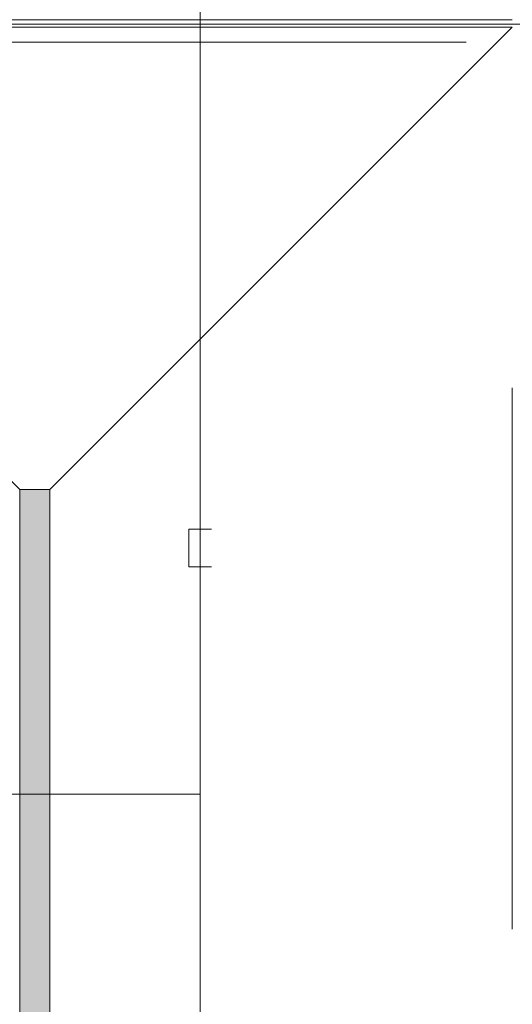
# Model space of a CAD drawing. Header units: millimetres. Extents: x -32229 to 169101, y -13689 to 125138.
# Tile 44 of 202: x 8410 to 11685, y 87650 to 94200. Entities that reach past the tile are written whole.
import ezdxf

# ---------------------------------------------------------------- set-up
doc = ezdxf.new("R2010")
doc.units = ezdxf.units.MM
doc.linetypes.add('ADSK_Линия сетки', pattern=[5000, 4000, -500, 0, -500])
doc.layers.add('A-DETL-____-OTLN', color=7, linetype='Continuous', lineweight=9, true_color=0x00a600)
for name, color, linetype, lineweight in [('A-FLOR-____-OTLN', 7, 'Continuous', 18), ('A-GENM-____-OTLN', 7, 'Continuous', 18), ('M-EQPM-____-OTLN', 7, 'Continuous', 18), ('S-GRID-____-OTLN', 7, 'Continuous', 9)]:
    doc.layers.add(name, color=color, linetype=linetype, lineweight=lineweight)

# ---------------------------------------------------------------- blocks, each defined once
blk = doc.blocks.new('АР_Лоток - 200х100h_ЛВ1-7189403--01 ЭМ')
at = {"layer": 'M-EQPM-____-OTLN', "lineweight": 13, "true_color": 0xf3f3f3}
blk.add_hatch(color=7, dxfattribs=at).paths.add_polyline_path([(11175, 26.6), (11175, 100), (0, 100), (0.8, -100), (11175, -100)])
blk = doc.blocks.new('АР-Заполнение деф_ шва - Д_ш_-4317092--01 ЭМ')
at = {"layer": 'A-GENM-____-OTLN', "color": 253, "lineweight": 13, "true_color": 0xaaaaaa}
for p, q in [((0, 25), (6375, 25)), ((0, -25), (6375, -25))]:
    blk.add_line(p, q, dxfattribs=at)
blk = doc.blocks.new('Наметкина 10_РД_АР_П_отсоединено_rvt-1--01 ЭМ')
at = {"layer": 'A-FLOR-____-OTLN', "color": 253, "lineweight": 13, "true_color": 0xaaaaaa}
for p, q in [((-19914.7, 94170), (24679.3, 94170)), ((8410.3, 91074.2), (5310.3, 94150)), ((5310.3, 94150), (11685.3, 94150)), ((11685.3, 94150), (8610.3, 91075)), ((11685.3, 91750), (11685.3, 88150)), ((11685.3, 91750), (11685.3, 88150)), ((8410.3, 91074.2), (8410.3, 91075)), ((8410.3, 91075), (8610.3, 91075)), ((8410.3, 79600), (8410.3, 91074.2)), ((8610.3, 91075), (8610.3, 79600))]:
    blk.add_line(p, q, dxfattribs=at)
at = {"layer": 'A-GENM-____-OTLN', "color": 253, "lineweight": 13, "true_color": 0xaaaaaa}
blk.add_blockref('АР-Заполнение деф_ шва - Д_ш_-4317092--01 ЭМ', (5310.3, 94175), dxfattribs=at)
at = {"layer": 'M-EQPM-____-OTLN', "color": 253, "lineweight": 13, "true_color": 0xaaaaaa, "rotation": 270}
blk.add_blockref('АР_Лоток - 200х100h_ЛВ1-7189403--01 ЭМ', (8510.3, 91075), dxfattribs=at)

msp = doc.modelspace()

# ---------------------------------------------------------------- linework, layer by layer
at = {"layer": 'A-DETL-____-OTLN', "color": 5, "true_color": 0x0000ff}
for p, q in [((9609.5, 104763), (9609.5, 80269.5)), ((9684.5, 90810.7), (9534.5, 90810.7)), ((9534.5, 90810.7), (9534.5, 90560.7)), ((9534.5, 90560.7), (9684.5, 90560.7)), ((9609.5, 89047.9), (-10902, 89047.9))]:
    msp.add_line(p, q, dxfattribs=at)
at = {"layer": 'S-GRID-____-OTLN', "color": 253, "linetype": 'ADSK_Линия сетки', "true_color": 0xaaaaaa}
msp.add_line((131381.2, 94050), (-30593.4, 94050), dxfattribs=at)

# ---------------------------------------------------------------- block references
at = {"lineweight": 5}
msp.add_blockref('Наметкина 10_РД_АР_П_отсоединено_rvt-1--01 ЭМ', (0, 0), dxfattribs=at)

doc.saveas('drawing.dxf')
